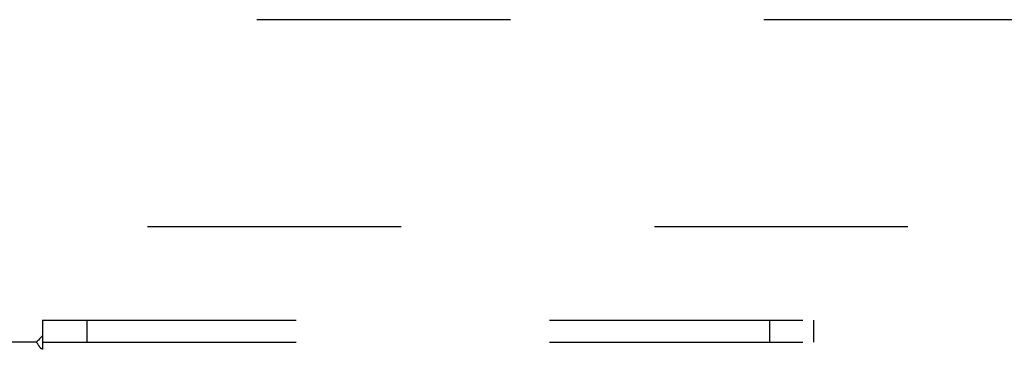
# Model space of a CAD drawing. Header units: inches. Extents: x 0 to 262, y 0 to 169.
# Tile 156 of 256: x 48.74 to 54.33, y 119.03 to 120.9. Entities that reach past the tile are written whole.
import ezdxf

# ---------------------------------------------------------------- set-up
doc = ezdxf.new("R2010")
doc.units = ezdxf.units.IN
doc.header["$LTSCALE"] = 14.384615
doc.header["$MEASUREMENT"] = 0
doc.linetypes.add('HIDDEN', pattern=[0.2, 0.1, -0.1])
for name, color, linetype in [('DEFAULT_2', 8, 'HIDDEN'), ('LEFTHAND_DOOR_ASSEMBLY', 7, 'CONTINUOUS'), ('SUBPANEL', 7, 'CONTINUOUS')]:
    doc.layers.add(name, color=color, linetype=linetype)

msp = doc.modelspace()

# ---------------------------------------------------------------- linework, layer by layer
at = {"layer": 'DEFAULT_2', "color": 8, "linetype": 'HIDDEN'}
msp.add_line((46.5887, 119.7255), (79.1927, 119.7255), dxfattribs=at)
at = {"layer": 'LEFTHAND_DOOR_ASSEMBLY', "color": 8, "linetype": 'HIDDEN'}
msp.add_line((80.2939, 120.9005), (45.5074, 120.9005), dxfattribs=at)
at = {"layer": 'SUBPANEL', "color": 8, "linetype": 'HIDDEN'}
for p, q in [((48.8699, 119.1943), (48.8699, 119.1078)), ((48.8699, 119.1943), (112.8074, 119.1943)), ((49.1199, 119.1943), (49.1199, 119.0693)), ((52.9949, 119.1943), (52.9949, 119.0693)), ((53.2449, 119.1943), (53.2449, 119.0693)), ((48.8529, 119.088), (48.8457, 119.0809)), ((48.8699, 119.1078), (48.8699, 119.0284)), ((48.8346, 119.0693), (47.2449, 119.0693)), ((48.8699, 119.0693), (112.8074, 119.0693))]:
    msp.add_line(p, q, dxfattribs=at)
for points in [[(48.8699, 119.1078), (48.8681, 119.1054), (48.8664, 119.1031), (48.8646, 119.1008), (48.8629, 119.0987), (48.8612, 119.0967), (48.8595, 119.0948), (48.8579, 119.093), (48.8562, 119.0913), (48.8546, 119.0896), (48.8529, 119.088)], [(48.8457, 119.0809), (48.8437, 119.0788), (48.8416, 119.0768), (48.8397, 119.0748), (48.8378, 119.0728), (48.8361, 119.071), (48.8346, 119.0693)], [(48.8475, 119.05), (48.8448, 119.0545), (48.8433, 119.0569), (48.8419, 119.0592), (48.8404, 119.0615), (48.8389, 119.0637), (48.8374, 119.0657), (48.836, 119.0676), (48.8346, 119.0693)], [(48.8699, 119.0284), (48.8681, 119.0291), (48.8664, 119.0299), (48.8647, 119.0307), (48.8631, 119.0317), (48.8616, 119.0327), (48.86, 119.0339), (48.8585, 119.0353), (48.857, 119.0368), (48.8555, 119.0384), (48.8541, 119.0401), (48.8528, 119.0419), (48.8515, 119.0437), (48.8501, 119.0457), (48.8488, 119.0478), (48.8475, 119.05)]]:
    msp.add_lwpolyline(points, dxfattribs=at)

doc.saveas('drawing.dxf')
